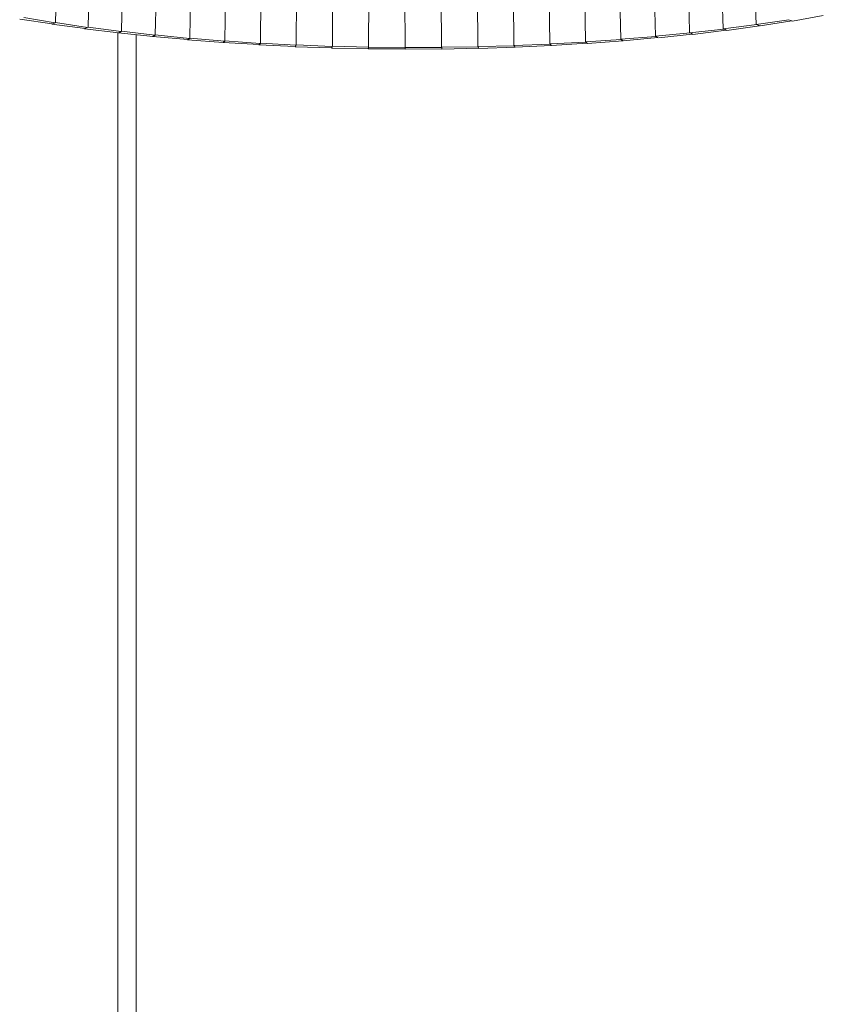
# Model space of a CAD drawing. Header units: millimetres. Extents: x -4228 to 3708, y -1329 to 7565.
# Tile 5 of 38: x -565 to -302, y -852 to -530. Entities that reach past the tile are written whole.
import ezdxf

# ---------------------------------------------------------------- set-up
doc = ezdxf.new("R2010")
doc.units = ezdxf.units.MM
doc.layers.add('E-LITE-EQPM', color=7, linetype='Continuous', lineweight=20)

# ---------------------------------------------------------------- blocks, each defined once
blk = doc.blocks.new('64314-3L   _Suspended_tensor - 64314-44-3L SAMBA Black_ribbon beige pendant lamp ø450-3L-719562-00 Isometrico PDF')
at = {"layer": 'E-LITE-EQPM', "color": 253, "lineweight": 15, "true_color": 0xaaaaaa}
for p, q in [((3384, -487.96), (3382.69, -530.74)), ((3610.15, -488.65), (3611.53, -531.34)), ((3394.49, -489.93), (3393.32, -532.23)), ((3405.23, -491.59), (3404.19, -533.57)), ((3588.74, -492.16), (3589.85, -534.06)), ((3599.56, -490.58), (3600.81, -532.77)), ((3416.18, -493.13), (3415.28, -534.77)), ((3427.33, -494.43), (3426.57, -535.82)), ((3566.48, -494.85), (3567.32, -536.18)), ((3577.7, -493.66), (3578.68, -535.2)), ((3438.64, -495.57), (3438.02, -536.71)), ((3450.1, -496.46), (3449.61, -537.45)), ((3461.67, -497.21), (3461.32, -538.04)), ((3473.34, -497.66), (3473.11, -538.46)), ((3485.06, -498.06), (3484.96, -538.73)), ((3496.81, -498.13), (3496.85, -538.84)), ((3508.57, -498.13), (3508.74, -538.8)), ((3520.3, -497.82), (3520.61, -538.59)), ((3531.99, -497.42), (3532.43, -538.22)), ((3543.6, -496.82), (3544.18, -537.7)), ((3555.11, -495.94), (3555.82, -537.02)), ((3370.96, -529.62), (3381.61, -531.19)), ((3382.52, -530.82), (3372.34, -529.12)), ((3382.52, -530.82), (3382.07, -531)), ((3393.16, -532.31), (3382.69, -530.74)), ((3622.2, -529.84), (3611.53, -531.34)), ((3612.86, -531.85), (3623.23, -530.19)), ((3622.75, -530.01), (3622.28, -529.82)), ((3623.23, -530.19), (3622.75, -530.01)), ((3623.15, -530.16), (3623.44, -530.25)), ((3623.44, -530.25), (3633.51, -528.46)), ((3382.07, -531), (3381.44, -531.26)), ((3381.44, -531.26), (3392.34, -532.69)), ((3392.76, -532.5), (3392.19, -532.76)), ((3392.19, -532.76), (3403.32, -534.04)), ((3393.16, -532.31), (3392.76, -532.5)), ((3404.13, -533.66), (3393.32, -532.23)), ((3402.98, -533.99), (3402.98, -859.68)), ((3403.69, -533.85), (3403.18, -534.12)), ((3403.18, -534.12), (3414.52, -535.25)), ((3404.05, -533.65), (3403.69, -533.85)), ((3403.74, -533.84), (3404.13, -533.66)), ((3415.16, -534.85), (3404.19, -533.57)), ((3590, -534.13), (3578.68, -535.2)), ((3600.98, -532.85), (3589.85, -534.06)), ((3590.43, -534.32), (3590.08, -534.13)), ((3590.93, -534.6), (3601.83, -533.22)), ((3611.8, -531.4), (3600.81, -532.77)), ((3601.45, -533.03), (3601.06, -532.84)), ((3601.83, -533.22), (3601.45, -533.03)), ((3601.77, -533.19), (3602.01, -533.29)), ((3602.01, -533.29), (3612.66, -531.77)), ((3612.23, -531.59), (3611.8, -531.4)), ((3612.66, -531.77), (3612.23, -531.59)), ((3612.59, -531.74), (3612.86, -531.85)), ((3408.98, -859.61), (3408.98, -534.7)), ((3414.84, -535.05), (3414.4, -535.33)), ((3414.4, -535.33), (3425.91, -536.31)), ((3415.16, -534.85), (3414.84, -535.05)), ((3414.88, -535.05), (3415.24, -534.86)), ((3426.46, -535.9), (3415.28, -534.77)), ((3426.19, -536.1), (3425.81, -536.39)), ((3425.81, -536.39), (3437.48, -537.21)), ((3426.46, -535.9), (3426.19, -536.1)), ((3426.23, -536.11), (3426.54, -535.91)), ((3438.01, -536.8), (3426.57, -535.82)), ((3437.71, -537), (3437.39, -537.29)), ((3437.39, -537.29), (3449.18, -537.95)), ((3437.93, -536.79), (3437.71, -537)), ((3437.74, -537), (3438.01, -536.8)), ((3449.54, -537.53), (3438.02, -536.71)), ((3555.91, -537.1), (3544.18, -537.7)), ((3567.44, -536.26), (3555.82, -537.02)), ((3555.91, -537.1), (3556.17, -537.31)), ((3556.21, -537.3), (3556, -537.09)), ((3556.17, -537.31), (3556.52, -537.59)), ((3556.41, -537.51), (3556.21, -537.3)), ((3556.52, -537.59), (3568.03, -536.67)), ((3578.81, -535.27), (3567.32, -536.18)), ((3567.44, -536.26), (3567.74, -536.47)), ((3567.78, -536.46), (3567.53, -536.26)), ((3568.03, -536.67), (3567.78, -536.46)), ((3568.16, -536.75), (3579.49, -535.67)), ((3579.19, -535.47), (3578.9, -535.27)), ((3579.49, -535.67), (3579.19, -535.47)), ((3579.64, -535.75), (3590.77, -534.52)), ((3590.77, -534.52), (3590.43, -534.32)), ((3449.36, -537.75), (3449.12, -538.04)), ((3449.12, -538.04), (3461, -538.54)), ((3449.61, -537.45), (3449.36, -537.75)), ((3449.4, -537.75), (3449.63, -537.54)), ((3461.27, -538.12), (3449.61, -537.45)), ((3461.14, -538.33), (3460.96, -538.63)), ((3460.96, -538.63), (3472.91, -538.98)), ((3461.32, -538.04), (3461.14, -538.33)), ((3473.08, -538.55), (3461.32, -538.04)), ((3473, -538.76), (3472.88, -539.06)), ((3472.88, -539.06), (3484.88, -539.25)), ((3473.11, -538.46), (3473, -538.76)), ((3484.95, -538.82), (3473.11, -538.46)), ((3484.92, -539.03), (3484.87, -539.33)), ((3484.87, -539.33), (3496.88, -539.36)), ((3484.96, -538.73), (3484.92, -539.03)), ((3496.86, -538.93), (3484.96, -538.73)), ((3484.96, -539.03), (3485.04, -538.82)), ((3508.77, -538.88), (3496.85, -538.84)), ((3496.85, -538.84), (3496.87, -539.14)), ((3496.87, -539.14), (3496.89, -539.44)), ((3496.88, -539.36), (3496.91, -539.14)), ((3496.89, -539.44), (3508.88, -539.31)), ((3496.91, -539.14), (3496.94, -538.93)), ((3520.66, -538.67), (3508.74, -538.8)), ((3508.74, -538.8), (3508.83, -539.09)), ((3508.87, -539.09), (3508.85, -538.88)), ((3508.88, -539.31), (3508.87, -539.09)), ((3508.92, -539.39), (3520.87, -539.1)), ((3532.49, -538.3), (3520.61, -538.59)), ((3520.61, -538.59), (3520.77, -538.88)), ((3520.81, -538.88), (3520.74, -538.67)), ((3520.87, -539.1), (3520.81, -538.88)), ((3520.92, -539.18), (3532.8, -538.73)), ((3544.26, -537.78), (3532.43, -538.22)), ((3532.43, -538.22), (3532.65, -538.52)), ((3532.69, -538.52), (3532.58, -538.3)), ((3532.8, -538.73), (3532.69, -538.52)), ((3532.87, -538.81), (3544.66, -538.2)), ((3544.18, -537.7), (3544.46, -537.99)), ((3544.5, -537.99), (3544.34, -537.78)), ((3544.66, -538.2), (3544.5, -537.99)), ((3544.75, -538.28), (3556.41, -537.51))]:
    blk.add_line(p, q, dxfattribs=at)

msp = doc.modelspace()

# ---------------------------------------------------------------- block references
at = {"layer": 'E-LITE-EQPM', "color": 253, "lineweight": 15, "true_color": 0xaaaaaa}
msp.add_blockref('64314-3L   _Suspended_tensor - 64314-44-3L SAMBA Black_ribbon beige pendant lamp ø450-3L-719562-00 Isometrico PDF', (-3935.59, 0), dxfattribs=at)

doc.saveas('drawing.dxf')
